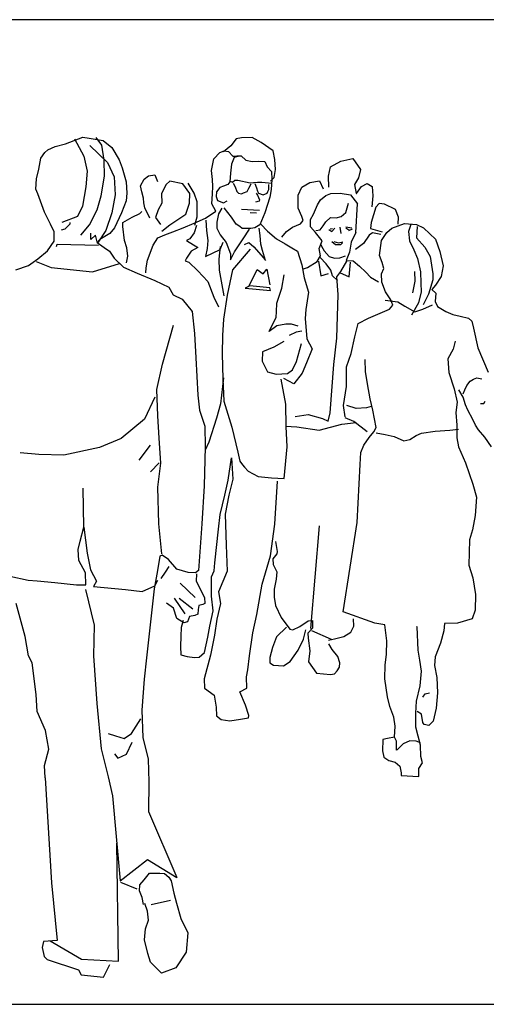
# Model space of a CAD drawing. Header units: metres. Extents: x 252743 to 254903, y 592696 to 593766.
# Tile 147 of 256: x 254471.829 to 254472.777, y 593403.838 to 593405.838. Entities that reach past the tile are written whole.
import ezdxf

# ---------------------------------------------------------------- set-up
doc = ezdxf.new("R2010")
doc.units = ezdxf.units.M
doc.layers.add('N-WB-PROFIEL-BLOCK', color=8, linetype='Continuous')
doc.layers.add('N-WB-PROFIEL-HULP', color=6, linetype='Continuous', plot=False)
doc.layers.get('0').freeze()

# ---------------------------------------------------------------- blocks, each defined once
blk = doc.blocks.new('PEOPLE31')
for p, q in [((-85.4, 1794.8), (-47.6, 1809.1)), ((-47.6, 1809.1), (-33.9, 1806.9)), ((-6.2, 1791.5), (-18.7, 1808.7)), ((-123.2, 1782), (-107.2, 1789)), ((-107.2, 1789), (-85.4, 1794.8)), ((-65.8, 1805.8), (-45.4, 1768.1)), ((-33.9, 1806.9), (-3.4, 1802.2)), ((-32.7, 1791.1), (5.9, 1754.3)), ((-1.8, 1759.6), (-6.2, 1791.5)), ((-3.4, 1802.2), (15.1, 1786.4)), ((272.4, 1790), (256.5, 1777.5)), ((284.3, 1805.4), (272.4, 1790)), ((295.6, 1807.7), (284.3, 1805.4)), ((318.4, 1808.1), (295.6, 1807.7)), ((338.3, 1797.8), (318.4, 1808.1)), ((363.8, 1779.9), (338.3, 1797.8)), ((-138.1, 1763.5), (-129.8, 1775.8)), ((-129.8, 1775.8), (-123.2, 1782)), ((-45.4, 1768.1), (-37.9, 1735.4)), ((15.1, 1786.4), (30.8, 1760.2)), ((235.5, 1762.6), (248.3, 1775.9)), ((248.3, 1775.9), (258, 1779.7)), ((258, 1779.7), (267.2, 1778.4)), ((267.2, 1778.4), (276.4, 1767.9)), ((276.4, 1767.9), (279.5, 1767.9)), ((279.5, 1767.9), (285.6, 1768.9)), ((288.6, 1767.4), (279.5, 1764.9)), ((285.6, 1768.9), (294.7, 1769)), ((294.7, 1769), (304.8, 1759.2)), ((367.8, 1761.1), (363.8, 1779.9)), ((-143, 1739.7), (-138.1, 1763.5)), ((-0.6, 1724.7), (-1.8, 1759.6)), ((5.9, 1754.3), (20.1, 1723.5)), ((30.8, 1760.2), (37.2, 1742.7)), ((230.7, 1736.7), (235.5, 1762.6)), ((273.7, 1750.4), (271.8, 1731.3)), ((279.5, 1764.9), (273.7, 1750.4)), ((304.8, 1759.2), (318.6, 1756.4)), ((318.6, 1756.4), (332.9, 1757.5)), ((332.9, 1757.5), (346, 1756.2)), ((346, 1756.2), (350.7, 1744.7)), ((350.7, 1744.7), (360, 1735.1)), ((369.1, 1738.9), (367.8, 1761.1)), ((483.4, 1724.9), (487.6, 1744.8)), ((487.6, 1744.8), (510.2, 1757.3)), ((510.2, 1757.3), (536, 1763)), ((536, 1763), (552.5, 1738.9)), ((-148, 1719.2), (-143, 1739.7)), ((-37.9, 1735.4), (-41.3, 1701.8)), ((-8.1, 1682), (-0.6, 1724.7)), ((20.1, 1723.5), (22.2, 1684.6)), ((37.2, 1742.7), (46.1, 1712.4)), ((84.9, 1718.5), (94.6, 1725.4)), ((94.6, 1725.4), (108.2, 1728)), ((108.2, 1728), (113.9, 1713.5)), ((233.1, 1717.8), (230.7, 1736.7)), ((271.8, 1731.3), (270.6, 1712.4)), ((360, 1735.1), (360.9, 1717.5)), ((366.3, 1722.2), (369.1, 1738.9)), ((484.4, 1701.3), (483.4, 1724.9)), ((552.5, 1738.9), (548.2, 1721.4)), ((-149.2, 1697), (-148, 1719.2)), ((46.1, 1712.4), (47.2, 1688.1)), ((77.3, 1703.8), (84.9, 1718.5)), ((79.9, 1691), (77.3, 1703.8)), ((132.3, 1707.1), (122.6, 1687.1)), ((140.4, 1713.9), (132.3, 1707.1)), ((168.8, 1708.3), (140.4, 1713.9)), ((183.4, 1687.2), (168.8, 1708.3)), ((193.4, 1688.3), (180, 1709.4)), ((233, 1686.5), (233.4, 1702.6)), ((233.4, 1702.6), (233.1, 1717.8)), ((256.2, 1703), (248.6, 1700.5)), ((266.1, 1706.8), (256.2, 1703)), ((270.6, 1712.4), (266.1, 1706.8)), ((271.2, 1713.9), (275.8, 1711.6)), ((275.8, 1711.6), (281.2, 1716.2)), ((277.4, 1709.4), (282.1, 1701.9)), ((281.2, 1716.2), (287.9, 1716.3)), ((287.9, 1716.3), (313.9, 1710.7)), ((311.2, 1698.7), (316.2, 1708.4)), ((313.9, 1710.7), (321.5, 1710.8)), ((321.5, 1710.8), (323, 1710.8)), ((323, 1710.8), (330, 1711.8)), ((324.2, 1709), (327.8, 1699.6)), ((330, 1711.8), (339.7, 1712)), ((339.7, 1712), (361.1, 1709.9)), ((354.5, 1696.1), (354.4, 1706.8)), ((358, 1713.8), (366.3, 1722.2)), ((360.9, 1717.5), (359.8, 1696.2)), ((426, 1701.2), (443.2, 1711.2)), ((443.2, 1711.2), (463.8, 1714.6)), ((463.8, 1714.6), (472.3, 1697.4)), ((548.2, 1721.4), (540, 1706.7)), ((540, 1706.7), (543.3, 1687)), ((544.2, 1687), (555.2, 1702.4)), ((555.2, 1702.4), (567.3, 1708.7)), ((567.3, 1708.7), (578.1, 1702.8)), ((578.1, 1702.8), (579.3, 1682.4)), ((-145.1, 1686.5), (-149.2, 1697)), ((-130.8, 1647.1), (-145.1, 1686.5)), ((-41.3, 1701.8), (-48.2, 1660)), ((-16.8, 1652), (-8.1, 1682)), ((22.2, 1684.6), (15.3, 1645.8)), ((47.2, 1688.1), (45.9, 1671.3)), ((83.9, 1677.4), (79.9, 1691)), ((122.6, 1687.1), (122.9, 1666.5)), ((183.1, 1666.8), (183.4, 1687.2)), ((199.8, 1669.3), (193.4, 1688.3)), ((231, 1665.2), (233, 1686.5)), ((241.2, 1691.2), (240.7, 1680.6)), ((248.6, 1700.5), (241.2, 1691.2)), ((282.1, 1701.9), (285.3, 1691.9)), ((285.3, 1691.9), (289.3, 1688.3)), ((289.3, 1688.3), (295.4, 1686.9)), ((295.4, 1686.9), (299.9, 1688.5)), ((299.9, 1688.5), (307.9, 1691.6)), ((307.9, 1691.6), (311.2, 1698.7)), ((327.3, 1688.1), (330.4, 1683.6)), ((327.8, 1699.6), (329.8, 1692.5)), ((329.8, 1692.5), (332.5, 1688.1)), ((330.4, 1683.6), (334.3, 1673.8)), ((332.5, 1688.1), (342, 1684.7)), ((342, 1684.7), (350.8, 1688.4)), ((350.8, 1688.4), (352.2, 1691.5)), ((352.2, 1691.5), (354.5, 1696.1)), ((359.8, 1696.2), (357, 1679.4)), ((417.8, 1683.5), (426, 1701.2)), ((418.1, 1665.2), (417.8, 1683.5)), ((466, 1673.6), (478, 1682.9)), ((478, 1682.9), (488.6, 1687.6)), ((488.6, 1687.6), (509, 1688)), ((509, 1688), (531.2, 1684.6)), ((531.2, 1684.6), (546.1, 1665.1)), ((543.3, 1687), (544.2, 1687)), ((579.3, 1682.4), (577.3, 1658.7)), ((-48.2, 1660), (-59.1, 1637.7)), ((45.9, 1671.3), (35.7, 1645.3)), ((84, 1667.4), (83.9, 1677.4)), ((86.6, 1656.1), (84, 1667.4)), ((122.9, 1666.5), (115.6, 1652)), ((175, 1643), (183.1, 1666.8)), ((199.5, 1636.7), (199.8, 1669.3)), ((239.7, 1649.5), (231, 1665.2)), ((240.7, 1680.6), (243.9, 1672.4)), ((243.9, 1672.4), (256.8, 1667.1)), ((256.8, 1667.1), (264.3, 1671.8)), ((333.7, 1670.8), (326.1, 1668.3)), ((334.3, 1673.8), (333.7, 1670.8)), ((357, 1679.4), (346.2, 1645.8)), ((418.2, 1655.4), (418.1, 1665.2)), ((451.2, 1642.9), (460.1, 1662.8)), ((460.1, 1662.8), (466, 1673.6)), ((521.2, 1646.4), (526.9, 1666.3)), ((542.5, 1603.3), (546.1, 1665.1)), ((593.2, 1665.9), (585.7, 1658.1)), ((604.5, 1664.5), (593.2, 1665.9)), ((628.4, 1652.8), (604.5, 1664.5)), ((-117.5, 1620.8), (-130.8, 1647.1)), ((-33, 1619.8), (-16.8, 1652)), ((15.3, 1645.8), (2.2, 1607.6)), ((35.7, 1645.3), (21, 1613.1)), ((58.7, 1636.5), (75.3, 1644.4)), ((75.3, 1644.4), (79.8, 1648.4)), ((97.6, 1634.1), (86.6, 1656.1)), ((115.6, 1652), (109.8, 1635.2)), ((140.4, 1619.6), (175, 1643)), ((217.8, 1633.9), (239.7, 1649.5)), ((245.9, 1643.5), (242.3, 1625.2)), ((253.3, 1655.8), (245.9, 1643.5)), ((274.2, 1636.5), (257.8, 1656.5)), ((295.7, 1653.8), (334.2, 1651.1)), ((314.3, 1646.1), (328, 1645.5)), ((346.2, 1645.8), (335.1, 1619.7)), ((426.1, 1637.3), (418.2, 1655.4)), ((444.5, 1631.5), (451.2, 1642.9)), ((510.7, 1637.8), (521.2, 1646.4)), ((585.7, 1658.1), (575.6, 1624.5)), ((634.8, 1636.1), (628.4, 1652.8)), ((-109.7, 1604.2), (-117.5, 1620.8)), ((-59.1, 1637.7), (-93.3, 1624.9)), ((-86.1, 1610.7), (-75, 1621.5)), ((-75, 1621.5), (-75, 1624.6)), ((-51.8, 1597.6), (-33, 1619.8)), ((39.1, 1624.9), (58.7, 1636.5)), ((39.2, 1616.4), (39.1, 1624.9)), ((109.8, 1635.2), (120.6, 1620.2)), ((123.3, 1605.6), (140.4, 1619.6)), ((169.4, 1613.3), (193, 1623.5)), ((193, 1623.5), (217.8, 1633.9)), ((198.3, 1618.4), (193.3, 1602.2)), ((194.6, 1619), (199.5, 1636.7)), ((218.7, 1629.4), (219.7, 1607.2)), ((242.3, 1625.2), (242.5, 1612.1)), ((283.6, 1621.4), (274.2, 1636.5)), ((291.8, 1616.4), (283.6, 1621.4)), ((335.1, 1619.7), (324, 1612.8)), ((337.5, 1621.3), (351.5, 1605.7)), ((406.1, 1614.8), (423.3, 1622)), ((423.3, 1622), (428.7, 1628.9)), ((428.7, 1628.9), (426.1, 1637.3)), ((444.7, 1615.4), (444.5, 1631.5)), ((465.5, 1609), (472.1, 1617.4)), ((472.1, 1617.4), (478, 1626)), ((478, 1626), (487.9, 1635.3)), ((487.9, 1635.3), (500.1, 1634.6)), ((500.1, 1634.6), (510.7, 1637.8)), ((575.6, 1624.5), (574.3, 1611.5)), ((620.6, 1612.2), (647.8, 1622.6)), ((634.2, 1620.9), (634.8, 1636.1)), ((647.8, 1622.6), (673.7, 1620.7)), ((661.5, 1620.5), (656.6, 1605.2)), ((673.7, 1620.7), (689, 1613.3)), ((-109.3, 1584.5), (-109.7, 1604.2)), ((-93.7, 1609.1), (-86.1, 1610.7)), ((-30.3, 1587.9), (-30.5, 1601.6)), ((-20.5, 1597.2), (-30.3, 1587.9)), ((-15.6, 1579.9), (-20.5, 1597.2)), ((2.2, 1607.6), (-15.6, 1579.9)), ((10.6, 1600.8), (-10.5, 1587.6)), ((21, 1613.1), (10.6, 1600.8)), ((42.7, 1586.1), (39.2, 1616.4)), ((114.4, 1591.8), (129.5, 1598.1)), ((129.5, 1598.1), (146.8, 1604.5)), ((146.8, 1604.5), (169.4, 1613.3)), ((193.3, 1602.2), (183.5, 1589.2)), ((219.7, 1607.2), (222.5, 1586)), ((242.5, 1612.1), (249.7, 1597.9)), ((249.7, 1597.9), (262.1, 1581.4)), ((297.2, 1611.5), (291.8, 1616.4)), ((315.5, 1611.8), (297.2, 1611.5)), ((299.1, 1589.6), (312.5, 1610.2)), ((324, 1612.8), (315.5, 1611.8)), ((335.5, 1596.9), (333.7, 1612.1)), ((337.3, 1578), (335.5, 1596.9)), ((351.5, 1605.7), (371.5, 1589.3)), ((382.7, 1593.1), (392.5, 1605.5)), ((392.5, 1605.5), (406.1, 1614.8)), ((455.6, 1603.4), (444.7, 1615.4)), ((469.6, 1584.8), (455.6, 1603.4)), ((456.4, 1607.4), (465.5, 1609)), ((484.4, 1609.3), (490.5, 1605.5)), ((487.4, 1610.9), (492, 1611.6)), ((490.5, 1605.5), (497.4, 1612.6)), ((508, 1614.3), (510.4, 1600.6)), ((533.9, 1612.3), (520.8, 1614.5)), ((520.8, 1613), (527.9, 1608.5)), ((527.9, 1607.7), (535.4, 1610.8)), ((542.5, 1603.3), (532.9, 1581.9)), ((571.5, 1597.1), (559.6, 1579.3)), ((579, 1602.4), (571.5, 1597.1)), ((574.3, 1611.5), (599.4, 1604.3)), ((596.5, 1599), (579, 1602.4)), ((598.2, 1586), (609.5, 1602.9)), ((609.5, 1602.9), (620.6, 1612.2)), ((656.6, 1605.2), (659.1, 1584.8)), ((675.3, 1616.1), (674.2, 1591.8)), ((689, 1613.3), (703, 1599.9)), ((703, 1599.9), (714.7, 1588.7)), ((-124.2, 1563.6), (-109.3, 1584.5)), ((-104.6, 1573), (-103.2, 1577.6)), ((-103.2, 1577.6), (-13.4, 1575.4)), ((-10.5, 1587.6), (-16.5, 1581.4)), ((-16.5, 1581.4), (-1.8, 1570.8)), ((47.6, 1570.1), (42.7, 1586.1)), ((92.3, 1543.4), (104.6, 1575.8)), ((104.6, 1575.8), (114.4, 1591.8)), ((183.5, 1589.2), (176.8, 1586.1)), ((176.8, 1586.1), (201.4, 1570.4)), ((222.5, 1586), (221.2, 1568.3)), ((249.3, 1566.6), (256, 1581.9)), ((262.1, 1581.4), (271.6, 1557)), ((287.2, 1571.8), (299.1, 1589.6)), ((301.7, 1577.5), (311.4, 1581.3)), ((311.4, 1581.3), (322.2, 1572.4)), ((340.6, 1564.2), (337.3, 1578)), ((371.5, 1589.3), (389.9, 1578.9)), ((389.9, 1578.9), (404.4, 1569.8)), ((463.1, 1568.6), (469.6, 1584.8)), ((466.6, 1578.4), (468.2, 1573.9)), ((490.9, 1583.6), (498.6, 1577.4)), ((494.8, 1583.7), (505.5, 1580.8)), ((498.6, 1577.4), (510.1, 1576.9)), ((505.5, 1580.8), (514.6, 1583.1)), ((510.1, 1576.9), (513.8, 1580.9)), ((532.9, 1581.9), (528.7, 1560.5)), ((559.6, 1579.3), (542.3, 1566)), ((594.2, 1553.1), (598.2, 1586)), ((659.1, 1584.8), (667.9, 1565.8)), ((674.2, 1591.8), (692.1, 1571.4)), ((714.7, 1588.7), (724.2, 1562.2)), ((-145.2, 1546.5), (-124.2, 1563.6)), ((-1.8, 1570.8), (9.7, 1562.7)), ((9.7, 1562.7), (19.9, 1547.7)), ((49.4, 1551.8), (47.6, 1570.1)), ((186.3, 1562.6), (176.6, 1547.8)), ((201.4, 1570.4), (186.3, 1562.6)), ((221.2, 1568.3), (217.6, 1551.5)), ((217.6, 1551.5), (249.3, 1566.6)), ((249.2, 1572.7), (246.6, 1545.3)), ((271.6, 1557), (271.8, 1544.2)), ((271.8, 1544.2), (280.7, 1561)), ((314.1, 1566.8), (275.9, 1522.1)), ((280.7, 1561), (287.2, 1571.8)), ((322.2, 1572.4), (343.3, 1548.4)), ((347.1, 1542.3), (340.6, 1564.2)), ((404.4, 1569.8), (416.7, 1562.4)), ((416.7, 1562.4), (425.7, 1533)), ((466.4, 1552.5), (463.1, 1568.6)), ((468.2, 1573.9), (474.5, 1563.3)), ((474.5, 1563.3), (485.3, 1551.3)), ((528.7, 1560.5), (522, 1542.8)), ((667.9, 1565.8), (675.8, 1546.8)), ((692.1, 1571.4), (703.7, 1551.2)), ((724.2, 1562.2), (731.5, 1531)), ((-165.4, 1531.6), (-145.2, 1546.5)), ((-148.8, 1540.4), (-116, 1527.2)), ((-26.8, 1518), (31.4, 1536.3)), ((19.9, 1547.7), (40.6, 1528.2)), ((46.6, 1537.5), (49.4, 1551.8)), ((89.6, 1526.6), (92.3, 1543.4)), ((176.6, 1547.8), (173.6, 1541.7)), ((173.6, 1541.7), (181.3, 1538.8)), ((181.3, 1538.8), (200.7, 1520.2)), ((246.6, 1545.3), (247, 1521.6)), ((343.3, 1548.4), (347.1, 1542.3)), ((425.7, 1533), (431.3, 1504.8)), ((437.9, 1527.7), (459, 1540.3)), ((459, 1540.3), (466.4, 1552.5)), ((462, 1541.2), (467.1, 1509.3)), ((478.9, 1535.4), (465.6, 1548.8)), ((488.9, 1521.8), (478.9, 1535.4)), ((485.3, 1551.3), (496.9, 1547.8)), ((496.9, 1547.8), (508.2, 1548)), ((508.2, 1548), (520.3, 1552.8)), ((510.2, 1519.1), (522.9, 1541.3)), ((522, 1542.8), (536.6, 1541.5)), ((528.6, 1507.3), (531.2, 1539.3)), ((536.6, 1541.5), (550.4, 1530.4)), ((599.9, 1538), (594.2, 1553.1)), ((603.1, 1525.2), (599.9, 1538)), ((675.8, 1546.8), (682.3, 1518)), ((703.7, 1551.2), (708.9, 1513.9)), ((-192.7, 1522.1), (-165.4, 1531.6)), ((-116, 1527.2), (-26.8, 1518)), ((40.6, 1528.2), (69.8, 1515)), ((69.8, 1515), (108.3, 1499.6)), ((88.9, 1516), (89.6, 1526.6)), ((200.7, 1520.2), (222.4, 1496.9)), ((247, 1521.6), (257, 1466.3)), ((275.9, 1522.1), (264.6, 1468)), ((312.3, 1487.7), (329.1, 1522.9)), ((329.1, 1522.9), (342.3, 1514)), ((342.3, 1514), (350.4, 1524.1)), ((350.4, 1524.1), (357, 1489.9)), ((382.4, 1482.7), (388, 1511.7)), ((427.5, 1524), (437.9, 1527.7)), ((467.1, 1509.3), (483.8, 1514.8)), ((492.1, 1509.7), (488.9, 1521.8)), ((501.3, 1507.5), (510.2, 1519.1)), ((507.2, 1516.7), (528.6, 1507.3)), ((550.4, 1530.4), (564.3, 1517.6)), ((564.3, 1517.6), (574.5, 1506.5)), ((597.9, 1513.6), (603.1, 1525.2)), ((599, 1495.4), (597.9, 1513.6)), ((669.3, 1518.7), (670.5, 1498.1)), ((682.3, 1518), (683.4, 1493.7)), ((708.9, 1513.9), (709.1, 1501.1)), ((731.5, 1531), (727.3, 1508.1)), ((108.3, 1499.6), (138.1, 1484.8)), ((222.4, 1496.9), (235.8, 1463)), ((431.3, 1504.8), (440.3, 1473.9)), ((502.9, 1499.2), (492.1, 1509.7)), ((504.3, 1468.8), (501.3, 1507.5)), ((574.5, 1506.5), (591.4, 1496.8)), ((607, 1475.1), (599, 1495.4)), ((670.5, 1498.1), (665.5, 1473)), ((683.4, 1493.7), (683.7, 1474.8)), ((709.1, 1501.1), (699.9, 1469.6)), ((727.3, 1508.1), (714.8, 1489)), ((138.1, 1484.8), (147.5, 1468.3)), ((147.5, 1468.3), (167.4, 1458.8)), ((313.8, 1487.7), (303.3, 1483)), ((303.3, 1483), (358.1, 1477.8)), ((357.1, 1483.8), (313.8, 1487.7)), ((358.1, 1477.8), (357.1, 1483.8)), ((372.2, 1450.6), (382.4, 1482.7)), ((440.3, 1473.9), (434.8, 1436.4)), ((501.3, 1374.5), (504.3, 1468.8)), ((618.6, 1457.7), (607, 1475.1)), ((683.7, 1474.8), (678, 1451)), ((699.9, 1469.6), (688.1, 1446.6)), ((714.8, 1489), (707.3, 1479.8)), ((707.3, 1479.8), (715.7, 1472.3)), ((715.7, 1472.3), (714.5, 1454)), ((167.4, 1458.8), (189.1, 1432.4)), ((235.8, 1463), (246.1, 1442.5)), ((264.6, 1468), (256.3, 1416.1)), ((371, 1431.7), (372.2, 1450.6)), ((606.4, 1456.8), (633.2, 1453.3)), ((622.6, 1446.4), (618.6, 1457.7)), ((633.2, 1453.3), (648.6, 1443.8)), ((678, 1451), (663.2, 1424.3)), ((687.3, 1437.5), (708.5, 1447)), ((714.5, 1454), (719.2, 1443.4)), ((189.1, 1432.4), (193.8, 1384.7)), ((370.3, 1420.2), (371, 1431.7)), ((434.8, 1436.4), (432.8, 1417.5)), ((569.9, 1418.2), (615.2, 1437.2)), ((615.2, 1437.2), (622.6, 1446.4)), ((648.6, 1443.8), (670, 1432)), ((670, 1432), (687.3, 1437.5)), ((719.2, 1443.4), (737, 1432.2)), ((737, 1432.2), (752.3, 1425.7)), ((752.3, 1425.7), (768.2, 1422.1)), ((256.3, 1416.1), (254.7, 1380.2)), ((355.6, 1389.5), (370.3, 1420.2)), ((391.2, 1405.3), (372.2, 1401.3)), ((403.4, 1404.8), (391.2, 1405.3)), ((417.8, 1400.5), (403.4, 1404.8)), ((432.8, 1417.5), (436.5, 1373.4)), ((540.8, 1377.3), (547.9, 1406.3)), ((547.9, 1406.3), (569.9, 1418.2)), ((768.2, 1422.1), (786.5, 1417.8)), ((786.5, 1417.8), (793.6, 1411.2)), ((793.6, 1411.2), (796.9, 1396)), ((124.9, 1318.2), (148.5, 1402.9)), ((193.8, 1384.7), (196.8, 1332.1)), ((372.2, 1401.3), (355.6, 1389.5)), ((413.5, 1387.4), (398.4, 1380.4)), ((425.6, 1390), (413.5, 1387.4)), ((796.9, 1396), (806.7, 1354.2)), ((254.7, 1380.2), (253.8, 1340.7)), ((387.3, 1367.2), (365.3, 1355.5)), ((414.5, 1324.4), (425.4, 1363.2)), ((436.5, 1373.4), (448.4, 1351.5)), ((495.2, 1318.1), (501.3, 1374.5)), ((532.9, 1341.5), (540.8, 1377.3)), ((757.8, 1368), (753.5, 1351.2)), ((253.8, 1340.7), (255.4, 1286.8)), ((341.1, 1345.1), (339.9, 1325.3)), ((365.3, 1355.5), (341.1, 1345.1)), ((448.4, 1351.5), (435.8, 1321.7)), ((522.7, 1313.1), (532.9, 1341.5)), ((753.5, 1351.2), (741.7, 1330.4)), ((806.7, 1354.2), (828.9, 1301.4)), ((196.8, 1332.1), (201.2, 1251.6)), ((339.9, 1325.3), (351.8, 1302.1)), ((405.7, 1306), (414.5, 1324.4)), ((435.8, 1321.7), (426.4, 1299.4)), ((563.3, 1302.5), (562.9, 1328.3)), ((741.7, 1330.4), (743.7, 1300.8)), ((112.1, 1263.8), (124.9, 1318.2)), ((351.8, 1302.1), (370.2, 1296.9)), ((370.2, 1296.9), (395.1, 1298.2)), ((395.1, 1298.2), (405.7, 1306)), ((426.4, 1299.4), (408.5, 1276.3)), ((487.1, 1213.7), (495.2, 1318.1)), ((522.7, 1270.5), (522.7, 1313.1)), ((568.3, 1275.8), (563.3, 1302.5)), ((743.7, 1300.8), (755.6, 1265.2)), ((256.2, 1289), (250.2, 1232.6)), ((255.4, 1286.8), (257, 1238.8)), ((391.7, 1231.9), (381.6, 1285.8)), ((408.5, 1276.3), (387.1, 1287.4)), ((782.8, 1272.6), (789.6, 1281.8)), ((789.6, 1281.8), (797.1, 1286.5)), ((797.1, 1286.5), (804.7, 1288.8)), ((804.7, 1288.8), (815.4, 1286.8)), ((114.5, 1206.9), (112.1, 1263.8)), ((516.4, 1229.3), (522.7, 1270.5)), ((573.4, 1244), (568.3, 1275.8)), ((755.6, 1265.2), (762.1, 1236.4)), ((775, 1247.2), (765.6, 1263.2)), ((774.8, 1254.8), (778.4, 1263.4)), ((778.4, 1263.4), (782.8, 1272.6)), ((107.8, 1247), (85.5, 1199.5)), ((201.2, 1251.6), (204.8, 1219.1)), ((257, 1238.8), (274.7, 1182.2)), ((579.2, 1219.1), (573.4, 1244)), ((762.1, 1236.4), (758.8, 1214.4)), ((779.8, 1230.6), (775, 1247.2)), ((819.3, 1233.6), (822.3, 1238.9)), ((204.8, 1219.1), (216, 1184.9)), ((250.2, 1232.6), (241.5, 1202.1)), ((392.4, 1184.1), (391.7, 1231.9)), ((482.9, 1195.3), (487.1, 1213.7)), ((519.9, 1204.4), (516.4, 1229.3)), ((543.3, 1223), (523.4, 1229.5)), ((566.1, 1224.1), (543.3, 1223)), ((576, 1227.3), (566.1, 1224.1)), ((586.5, 1181.8), (579.2, 1219.1)), ((758.8, 1214.4), (761.4, 1187)), ((784.6, 1219.4), (779.8, 1230.6)), ((795.5, 1198.9), (784.6, 1219.4)), ((812.4, 1233.5), (819.3, 1233.6)), ((85.5, 1199.5), (35.4, 1157.6)), ((117.5, 1159), (114.5, 1206.9)), ((241.5, 1202.1), (225, 1150.1)), ((411.2, 1205.7), (440, 1209.8)), ((440, 1209.8), (470.6, 1201.2)), ((470.6, 1201.2), (482.9, 1195.3)), ((512.5, 1189.1), (543.1, 1192.6)), ((538.5, 1194.7), (519.3, 1202.9)), ((566.9, 1172.4), (538.5, 1194.7)), ((801.8, 1186.8), (795.5, 1198.9)), ((216, 1184.9), (216.7, 1140.1)), ((274.7, 1182.2), (287.7, 1128.3)), ((390.9, 1184.7), (415.3, 1182.9)), ((394, 1140), (392.4, 1184.1)), ((415.3, 1182.9), (463.4, 1176.1)), ((463.4, 1176.1), (512.5, 1189.1)), ((571.7, 1160.3), (581.5, 1172.6)), ((581.5, 1172.6), (586.5, 1181.8)), ((586.7, 1170.5), (605.9, 1166.9)), ((685, 1169.7), (714.4, 1174.1)), ((714.4, 1174.1), (745.7, 1176.1)), ((745.7, 1176.1), (764.6, 1178)), ((761.4, 1187), (761.2, 1159.7)), ((808.1, 1176.3), (801.8, 1186.8)), ((822, 1160.6), (808.1, 1176.3)), ((35.4, 1157.6), (-11.5, 1138.6)), ((121.4, 1104.9), (117.5, 1159)), ((225, 1150.1), (216.8, 1132.5)), ((559.8, 1143.3), (571.7, 1160.3)), ((605.9, 1166.9), (625.8, 1162)), ((625.8, 1162), (646.3, 1153.2)), ((646.3, 1153.2), (659.3, 1155.6)), ((659.3, 1155.6), (673.5, 1164.3)), ((673.5, 1164.3), (685, 1169.7)), ((761.2, 1159.7), (764.5, 1139.9)), ((836, 1140.2), (822, 1160.6)), ((-11.5, 1138.6), (-88.8, 1122.1)), ((98, 1143.4), (73.3, 1111.1)), ((216.7, 1140.1), (215, 1055.6)), ((287.7, 1128.3), (291.7, 1108.6)), ((387.5, 1071.2), (394, 1140)), ((552.2, 1102.1), (553.3, 1128)), ((553.3, 1128), (559.8, 1143.3)), ((764.5, 1139.9), (779.5, 1105)), ((-142.9, 1123.4), (-183.2, 1126.7)), ((-88.8, 1122.1), (-142.9, 1123.4)), ((266.5, 1067.7), (274.2, 1116.5)), ((274.2, 1116.5), (276.5, 1070.3)), ((291.7, 1108.6), (297.9, 1101)), ((117.7, 1105.7), (98.9, 1085.6)), ((114.7, 1053.1), (121.4, 1104.9)), ((297.9, 1101), (301.9, 1095.7)), ((301.9, 1095.7), (309.7, 1087.5)), ((309.7, 1087.5), (331.2, 1075.7)), ((545.8, 976.4), (552.2, 1102.1)), ((779.5, 1105), (795.4, 1059.6)), ((259.5, 1035.7), (266.5, 1067.7)), ((276.5, 1070.3), (267.9, 1035.8)), ((331.2, 1075.7), (360.1, 1073.2)), ((360.1, 1073.2), (387.5, 1071.2)), ((367.8, 972.9), (373.1, 1065.8)), ((-45.2, 966.2), (-46.6, 1050.5)), ((116.8, 973.4), (114.7, 1053.1)), ((215, 1055.6), (209.6, 973.3)), ((795.4, 1059.6), (803.5, 1030.8)), ((249.5, 993.8), (259.5, 1035.7)), ((267.9, 1035.8), (260.1, 994.6)), ((803.5, 1030.8), (801.1, 991.2)), ((245.4, 961.8), (249.5, 993.8)), ((260.1, 994.6), (262.1, 927.7)), ((801.1, 991.2), (794.8, 960.7)), ((-53.2, 936.3), (-45.2, 966.2)), ((-45.2, 966.2), (-38.2, 910)), ((123.1, 908.7), (116.8, 973.4)), ((209.6, 973.3), (202.8, 872.8)), ((237.5, 889.3), (245.4, 961.8)), ((358.3, 904.3), (367.8, 972.9)), ((445.6, 747.3), (464.4, 969)), ((515.4, 783.6), (545.8, 976.4)), ((794.8, 960.7), (788.2, 939.3)), ((-57.4, 917.9), (-53.2, 936.3)), ((788.2, 939.3), (787, 883.9)), ((-56.2, 894.5), (-57.4, 917.9)), ((262.1, 927.7), (264.5, 871.4)), ((369.3, 935.2), (372.8, 913.9)), ((-42.1, 867.3), (-56.2, 894.5)), ((-38.2, 910), (-30.9, 874.3)), ((118.6, 903.4), (113.9, 872.9)), ((124, 905.7), (118.6, 903.4)), ((137.8, 896.8), (124, 905.7)), ((155.6, 875.8), (137.8, 896.8)), ((340.2, 843.1), (358.3, 904.3)), ((371.6, 908.7), (363.5, 898.2)), ((363.5, 898.2), (364.2, 885.3)), ((372.8, 913.9), (371.6, 908.7)), ((-30.9, 874.3), (-18.3, 849.5)), ((113.9, 872.9), (106.9, 833.2)), ((138.1, 881.6), (130.7, 869.3)), ((180, 868.6), (155.6, 875.8)), ((202.8, 872.8), (196.1, 867.3)), ((236.3, 871.9), (237.5, 889.3)), ((364.2, 885.3), (371.7, 869.9)), ((787, 883.9), (795.7, 856.6)), ((-205.6, 860.1), (-165.9, 851.6)), ((-165.9, 851.6), (-146.1, 850.4)), ((-41, 841.5), (-42.1, 867.3)), ((108.4, 839.4), (114.9, 851.6)), ((130.7, 869.3), (120.9, 855.4)), ((196.1, 867.3), (180, 868.6)), ((198.3, 865.8), (197.1, 849.9)), ((230.4, 858.7), (236.3, 871.9)), ((230.6, 843.5), (230.4, 858.7)), ((264.5, 871.4), (245.5, 826.4)), ((370.7, 853.8), (366.4, 832.3)), ((371.7, 869.9), (370.7, 853.8)), ((795.7, 856.6), (801.7, 820.9)), ((-146.1, 850.4), (-108, 846.5)), ((-108, 846.5), (-61.4, 841.8)), ((-61.4, 841.8), (-41, 841.5)), ((-41.5, 831.5), (-22.8, 754.2)), ((-18.3, 849.5), (-24.2, 837.8)), ((-24.2, 837.8), (44.4, 831.4)), ((44.4, 831.4), (80.9, 827.4)), ((80.9, 827.4), (108.4, 839.4)), ((106.9, 833.2), (98.8, 761.6)), ((163, 845.5), (195.5, 814)), ((197.1, 849.9), (215.2, 814.4)), ((230.4, 817), (230.6, 843.5)), ((328.4, 777.5), (340.2, 843.1)), ((366.4, 832.3), (366.1, 814.9)), ((149.9, 812.6), (173.2, 778.7)), ((160.5, 812.8), (190.4, 789.6)), ((215.2, 814.4), (216.1, 801.6)), ((234, 785.8), (230.4, 817)), ((245.5, 826.4), (250.4, 801.2)), ((366.1, 814.9), (369, 797.4)), ((801.7, 820.9), (800.7, 786.7)), ((-172.2, 729.8), (-191.6, 801.7)), ((148.7, 791.3), (133.3, 802.4)), ((155.8, 769.3), (148.7, 791.3)), ((202, 788.3), (201.3, 778.5)), ((203.4, 796.8), (202, 788.3)), ((211.6, 799.1), (203.4, 796.8)), ((216.1, 801.6), (211.6, 799.1)), ((250.4, 801.2), (242.5, 767.6)), ((369, 797.4), (381.5, 771)), ((171.1, 759.8), (155.8, 769.3)), ((183.1, 773.6), (178.7, 762)), ((194.6, 775.3), (183.1, 773.6)), ((201.3, 778.5), (194.6, 775.3)), ((226.9, 752.2), (234, 785.8)), ((242.5, 767.6), (237, 732.6)), ((319.9, 737.8), (328.4, 777.5)), ((381.5, 771), (400, 746)), ((583.6, 758.9), (515.4, 783.6)), ((538.5, 752.2), (537.6, 768.4)), ((794.1, 768.4), (762.3, 758.7)), ((800.7, 786.7), (794.1, 768.4)), ((-22.8, 754.2), (-24.8, 688.1)), ((-22.8, 754.2), (-22.8, 754.2)), ((98.8, 761.6), (90.2, 683.9)), ((165.2, 749.7), (164, 730.7)), ((169.5, 764.9), (165.2, 749.7)), ((178.7, 762), (171.1, 759.8)), ((222.7, 728.6), (226.9, 752.2)), ((392.9, 750.5), (371.3, 729.5)), ((400, 746), (406.5, 744.8)), ((406.5, 744.8), (421.4, 751.5)), ((421.4, 751.5), (440, 764.2)), ((429.6, 724.5), (434.4, 744.7)), ((449.3, 748.1), (439.1, 737.6)), ((440, 764.2), (449, 764.9)), ((449, 764.9), (449.3, 748.1)), ((532.2, 739.1), (538.5, 752.2)), ((605.6, 755.3), (583.6, 758.9)), ((610.1, 720.4), (605.6, 755.3)), ((675, 751.2), (674.2, 751.2)), ((677.4, 700.2), (675, 751.2)), ((734.2, 758.3), (733, 742.2)), ((762.3, 758.7), (734.2, 758.3)), ((-165.4, 688), (-172.2, 729.8)), ((164, 730.7), (163.7, 708.6)), ((215.7, 695.7), (222.7, 728.6)), ((237, 732.6), (228.6, 689.8)), ((313.1, 688.2), (319.9, 737.8)), ((371.3, 729.5), (362.6, 706.6)), ((417.8, 700.5), (429.6, 724.5)), ((439.1, 737.6), (439.3, 726.7)), ((439.3, 726.7), (443.6, 698.9)), ((490.1, 723.7), (447.7, 742.2)), ((483.4, 722.3), (496.8, 725.1)), ((496.8, 725.1), (516.8, 729.8)), ((516.8, 729.8), (532.2, 739.1)), ((733, 742.2), (725.8, 715.5)), ((163.7, 708.6), (164, 690.3)), ((362.6, 706.6), (356.5, 684.5)), ((491.4, 701.7), (484, 714.5)), ((609.1, 691.5), (610.1, 720.4)), ((725.8, 715.5), (714.1, 686.2)), ((-157.5, 672.9), (-165.4, 688)), ((-24.8, 688.1), (-17.7, 585.4)), ((90.2, 683.9), (84.9, 638)), ((164, 690.3), (177.8, 686.8)), ((177.8, 686.8), (193.7, 684.7)), ((193.7, 684.7), (203.6, 685.7)), ((203.6, 685.7), (215.7, 695.7)), ((228.6, 689.8), (215.1, 638.5)), ((309.1, 658.3), (313.1, 688.2)), ((356.5, 684.5), (356.7, 672.9)), ((400.6, 675.7), (417.8, 700.5)), ((443.6, 698.9), (440.7, 675.6)), ((503.9, 686.9), (491.4, 701.7)), ((508, 673.5), (503.9, 686.9)), ((606.4, 668.6), (609.1, 691.5)), ((681.4, 678.9), (677.4, 700.2)), ((714.1, 686.2), (712.9, 667.3)), ((-148.2, 604.6), (-157.5, 672.9)), ((356.7, 672.9), (364.5, 667.9)), ((364.5, 667.9), (386.5, 666.9)), ((386.5, 666.9), (400.6, 675.7)), ((440.7, 675.6), (457.9, 650.7)), ((502.5, 655.9), (507.6, 663.7)), ((507.6, 663.7), (508, 673.5)), ((605.4, 638.8), (606.4, 668.6)), ((684.8, 655.3), (681.4, 678.9)), ((712.9, 667.3), (717.9, 641.5)), ((215.1, 638.5), (215.4, 618.1)), ((306.3, 643.1), (309.1, 658.3)), ((306.7, 618.1), (306.3, 643.1)), ((457.9, 650.7), (487.7, 647.9)), ((487.7, 647.9), (496.7, 649.3)), ((496.7, 649.3), (502.5, 655.9)), ((611.2, 599.4), (605.4, 638.8)), ((681.7, 623.3), (684.8, 655.3)), ((717.9, 641.5), (719.1, 608.1)), ((84.9, 638), (79.9, 570.9)), ((215.4, 618.1), (236.1, 603.3)), ((292.2, 610.2), (306.7, 618.1)), ((673.7, 590.6), (681.7, 623.3)), ((-146.7, 568.1), (-148.2, 604.6)), ((236.1, 603.3), (240.4, 577.5)), ((304.2, 581.5), (292.2, 610.2)), ((616.1, 579), (611.2, 599.4)), ((687.3, 599.1), (692.6, 606.1)), ((692.6, 606.1), (701.7, 608.4)), ((719.1, 608.1), (716.6, 575.2)), ((-17.7, 585.4), (-7.8, 487.4)), ((240.4, 577.5), (241.4, 558.4)), ((311.3, 559.5), (304.2, 581.5)), ((625, 555.5), (616.1, 579)), ((672.6, 564.7), (673.7, 590.6)), ((716.6, 575.2), (710.3, 547.1)), ((-128.7, 527.3), (-146.7, 568.1)), ((79.9, 570.9), (82.4, 511.7)), ((241.4, 558.4), (251.5, 550.9)), ((293.2, 551.6), (310.8, 554.3)), ((310.8, 554.3), (311.3, 559.5)), ((627.5, 536.6), (625, 555.5)), ((672.5, 534.3), (672.6, 564.7)), ((684.8, 562.5), (675, 567.8)), ((687.5, 544.3), (684.8, 562.5)), ((57.9, 520.4), (77.8, 552)), ((251.5, 550.9), (270.4, 547.5)), ((270.4, 547.5), (293.2, 551.6)), ((626.3, 512.2), (627.5, 536.6)), ((682.2, 494.9), (672.5, 534.3)), ((690.6, 539.8), (687.5, 544.3)), ((700.5, 537.8), (690.6, 539.8)), ((710.3, 547.1), (700.5, 537.8)), ((-121, 486.4), (-128.7, 527.3)), ((6.8, 520.4), (23, 515.2)), ((23, 515.2), (41.4, 509.5)), ((41.4, 509.5), (57.9, 520.4)), ((82.4, 511.7), (93.8, 464.7)), ((626.3, 512.2), (611.2, 509.6)), ((631, 503.8), (626.3, 512.2)), ((47.1, 476.1), (58.9, 501.5)), ((601.4, 507.3), (600.3, 482.9)), ((611.2, 509.6), (601.4, 507.3)), ((630.7, 484.1), (631, 503.8)), ((644.8, 498), (632.2, 485)), ((659.3, 504.3), (644.8, 498)), ((673, 503.9), (659.3, 504.3)), ((682.2, 500.1), (673, 503.9)), ((683.3, 470.6), (682.2, 494.9)), ((-130.5, 451.3), (-121, 486.4)), ((-7.8, 487.4), (6.8, 426.8)), ((20.6, 476.5), (28.3, 467.5)), ((28.3, 467.5), (47.1, 476.1)), ((600.3, 482.9), (603.6, 469.3)), ((603.6, 469.3), (614.3, 461.8)), ((632.2, 485), (630.7, 484.1)), ((686.6, 456.9), (683.3, 470.6)), ((-129.2, 424.5), (-130.5, 451.3)), ((93.8, 464.7), (95.2, 416)), ((614.3, 461.8), (628.1, 458.2)), ((628.1, 458.2), (638, 450.1)), ((638, 450.1), (640.6, 435.5)), ((679.1, 444.6), (686.6, 456.9)), ((6.8, 426.8), (16.6, 385.8)), ((640.6, 435.5), (640.7, 429.5)), ((640.7, 429.5), (678.8, 427.9)), ((678.8, 427.9), (679.1, 444.6)), ((-129.2, 424.5), (-115.5, 198.1)), ((95.2, 416), (94.1, 352.1)), ((16.6, 385.8), (33.3, 202.3)), ((94.1, 352.1), (155.8, 209)), ((29.8, 28.4), (26, 283.3)), ((33.3, 202.3), (92.5, 248.5)), ((92.5, 248.5), (155.8, 209)), ((84.9, 204), (96.3, 218.8)), ((96.3, 218.8), (119.1, 218.9)), ((119.1, 218.9), (129.3, 218)), ((129.3, 218), (138.5, 209.9)), ((-115.5, 198.1), (-103.2, 73.3)), ((33.9, 199.1), (68.8, 185.1)), ((74.6, 180.7), (75.8, 193.5)), ((75.8, 193.5), (84.9, 204)), ((138.5, 209.9), (143.1, 202.1)), ((143.1, 202.1), (149.2, 175.6)), ((80.6, 166), (74.6, 180.7)), ((149.2, 175.6), (154.8, 153.7)), ((83.9, 151), (80.6, 166)), ((92.2, 136.4), (86.2, 153.3)), ((100.4, 151.1), (141.9, 160)), ((154.8, 153.7), (164.2, 120.8)), ((94.6, 116.8), (92.2, 136.4)), ((87.9, 98.4), (94.6, 116.8)), ((164.2, 120.8), (179.4, 89.8)), ((85.7, 74.5), (87.9, 98.4)), ((179.4, 89.8), (176.1, 47.6)), ((-133, 70.9), (-135.2, 58.1)), ((-103.2, 73.3), (-133, 70.9)), ((-118.1, 72.1), (-50.3, 32.5)), ((92.8, 44.8), (85.7, 74.5)), ((-135.2, 58.1), (-131.4, 38.8)), ((99, 26.4), (92.8, 44.8)), ((176.1, 47.6), (153.4, 14.2)), ((-131.4, 38.8), (-124.5, 32)), ((-124.5, 32), (-57, 9.6)), ((-50.3, 32.5), (29.8, 28.4)), ((-3, -6.1), (10.5, 21.4)), ((122.8, 2.5), (99, 26.4)), ((-57, 9.6), (-51.1, -0.9)), ((153.4, 14.2), (122.8, 2.5)), ((-51.1, -0.9), (-3, -6.1))]:
    blk.add_line(p, q)

msp = doc.modelspace()

# ---------------------------------------------------------------- linework, layer by layer
at = {"layer": 'N-WB-PROFIEL-HULP'}
for p, q in [((254474.2597, 593405.8376), (254463.5597, 593405.8376)), ((254463.5597, 593403.8376), (254474.2597, 593403.8376))]:
    msp.add_line(p, q, dxfattribs=at)

# ---------------------------------------------------------------- block references
at = {"layer": 'N-WB-PROFIEL-BLOCK', "ltscale": 50, "xscale": 0.00094, "yscale": 0.00094, "zscale": 0.00094}
msp.add_blockref('PEOPLE31', (254472.0019, 593403.8984), dxfattribs=at)

doc.saveas('drawing.dxf')
